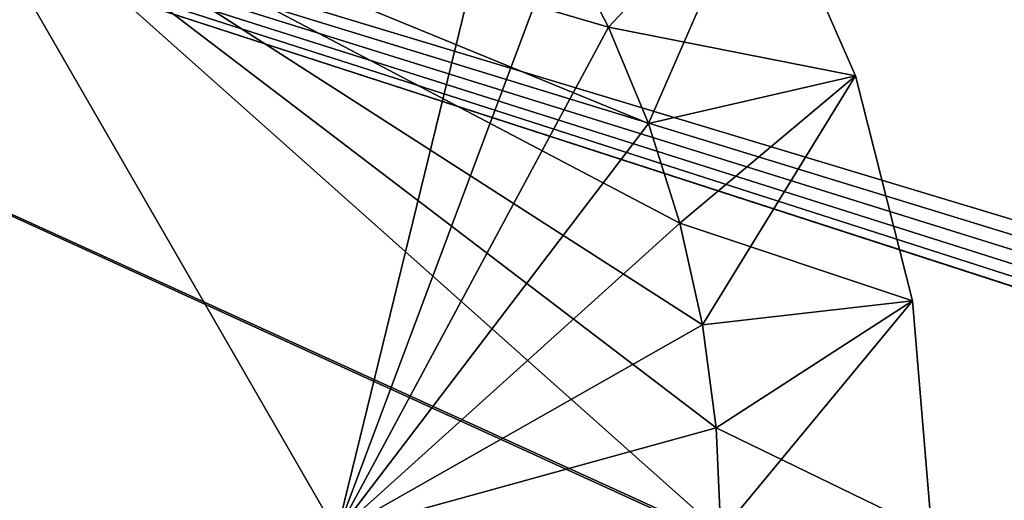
# Model space of a CAD drawing. Header units: millimetres. Extents: x -30.5 to 30.5, y -15 to 54.
# Tile 59 of 256: x -17.296 to -15.897, y 0.046 to 0.729. Entities that reach past the tile are written whole.
import ezdxf

# ---------------------------------------------------------------- set-up
doc = ezdxf.new("R2010")
doc.units = ezdxf.units.MM
doc.header["$LTSCALE"] = 65.185185
for name, color, linetype in [('189', 7, 'CONTINUOUS'), ('190', 7, 'CONTINUOUS'), ('195', 7, 'CONTINUOUS'), ('196', 7, 'CONTINUOUS'), ('200', 7, 'CONTINUOUS'), ('4', 7, 'CONTINUOUS'), ('6', 7, 'CONTINUOUS')]:
    doc.layers.add(name, color=color, linetype=linetype)

msp = doc.modelspace()

# ---------------------------------------------------------------- linework, layer by layer
at = {"layer": '189', "linetype": 'CONTINUOUS'}
for points in [[(-16.4593, 0.7184, -55), (-17.4226, 1, -55), (-16.5277, 0.85, -55), (-16.4593, 0.7184, -55)], [(-16.4025, 0.5814, -55), (-17.4226, 1, -55), (-16.4593, 0.7184, -55), (-16.4025, 0.5814, -55)], [(-16.358, 0.44, -55), (-17.4226, 1, -55), (-16.4025, 0.5814, -55), (-16.358, 0.44, -55)], [(-16.3258, 0.2952, -55), (-17.4226, 1, -55), (-16.358, 0.44, -55), (-16.3258, 0.2952, -55)], [(-16.3066, 0.1487, -55), (-17.4226, 1, -55), (-16.3258, 0.2952, -55), (-16.3066, 0.1487, -55)], [(-16.3, 0, -55), (-17.4226, 1, -55), (-16.3066, 0.1487, -55), (-16.3, 0, -55)], [(-16.8453, 0, -55), (-17.4226, 1, -55), (-16.3, 0, -55), (-16.8453, 0, -55)]]:
    msp.add_3dface(points, dxfattribs=at)
at = {"layer": '190', "linetype": 'CONTINUOUS'}
for points in [[(-16.4593, 0.7184, -55), (-16.5277, 0.85, -55), (-16.241, 0.9519, -54.7), (-16.4593, 0.7184, -55)], [(-16.1084, 0.6494, -54.7), (-16.4593, 0.7184, -55), (-16.241, 0.9519, -54.7), (-16.1084, 0.6494, -54.7)], [(-16.4025, 0.5814, -55), (-16.4593, 0.7184, -55), (-16.1084, 0.6494, -54.7), (-16.4025, 0.5814, -55)], [(-16.358, 0.44, -55), (-16.4025, 0.5814, -55), (-16.1084, 0.6494, -54.7), (-16.358, 0.44, -55)], [(-16.0273, 0.3292, -54.7), (-16.358, 0.44, -55), (-16.1084, 0.6494, -54.7), (-16.0273, 0.3292, -54.7)], [(-16.3258, 0.2952, -55), (-16.358, 0.44, -55), (-16.0273, 0.3292, -54.7), (-16.3258, 0.2952, -55)], [(-16.3066, 0.1487, -55), (-16.3258, 0.2952, -55), (-16.0273, 0.3292, -54.7), (-16.3066, 0.1487, -55)], [(-16, 0, -54.7), (-16.3066, 0.1487, -55), (-16.0273, 0.3292, -54.7), (-16, 0, -54.7)], [(-16.3, 0, -55), (-16.3066, 0.1487, -55), (-16, 0, -54.7), (-16.3, 0, -55)]]:
    msp.add_3dface(points, dxfattribs=at)
at = {"layer": '195', "linetype": 'CONTINUOUS'}
for points in [[(-17.4226, 1, 55), (-16.8453, 0, 55), (-16.6074, 0.975, 55), (-17.4226, 1, 55)], [(-16.6074, 0.975, 55), (-16.8453, 0, 55), (-16.5277, 0.85, 55), (-16.6074, 0.975, 55)], [(-16.5277, 0.85, 55), (-16.8453, 0, 55), (-16.4593, 0.7184, 55), (-16.5277, 0.85, 55)], [(-16.4593, 0.7184, 55), (-16.8453, 0, 55), (-16.4025, 0.5814, 55), (-16.4593, 0.7184, 55)], [(-16.4025, 0.5814, 55), (-16.8453, 0, 55), (-16.358, 0.44, 55), (-16.4025, 0.5814, 55)], [(-16.358, 0.44, 55), (-16.8453, 0, 55), (-16.3258, 0.2952, 55), (-16.358, 0.44, 55)], [(-16.3258, 0.2952, 55), (-16.8453, 0, 55), (-16.3066, 0.1487, 55), (-16.3258, 0.2952, 55)], [(-16.3066, 0.1487, 55), (-16.8453, 0, 55), (-16.3, 0, 55), (-16.3066, 0.1487, 55)]]:
    msp.add_3dface(points, dxfattribs=at)
at = {"layer": '196', "linetype": 'CONTINUOUS'}
for points in [[(-16.5277, 0.85, 55), (-16.4593, 0.7184, 55), (-16.241, 0.9519, 54.7), (-16.5277, 0.85, 55)], [(-16.4593, 0.7184, 55), (-16.4025, 0.5814, 55), (-16.241, 0.9519, 54.7), (-16.4593, 0.7184, 55)], [(-16.241, 0.9519, 54.7), (-16.4025, 0.5814, 55), (-16.1084, 0.6494, 54.7), (-16.241, 0.9519, 54.7)], [(-16.4025, 0.5814, 55), (-16.358, 0.44, 55), (-16.1084, 0.6494, 54.7), (-16.4025, 0.5814, 55)], [(-16.358, 0.44, 55), (-16.3258, 0.2952, 55), (-16.1084, 0.6494, 54.7), (-16.358, 0.44, 55)], [(-16.1084, 0.6494, 54.7), (-16.3258, 0.2952, 55), (-16.0273, 0.3292, 54.7), (-16.1084, 0.6494, 54.7)], [(-16.3258, 0.2952, 55), (-16.3066, 0.1487, 55), (-16.0273, 0.3292, 54.7), (-16.3258, 0.2952, 55)], [(-16.3066, 0.1487, 55), (-16.3, 0, 55), (-16.0273, 0.3292, 54.7), (-16.3066, 0.1487, 55)], [(-16.0273, 0.3292, 54.7), (-16.3, 0, 55), (-16, 0, 54.7), (-16.0273, 0.3292, 54.7)]]:
    msp.add_3dface(points, dxfattribs=at)
at = {"layer": '200', "linetype": 'CONTINUOUS'}
for points in [[(15.4814, 0.3989, 55), (15.5748, 0.788, 55), (-27.7393, 11.9607, 55), (15.4814, 0.3989, 55)], [(15.45, 0, 55), (15.4814, 0.3989, 55), (-27.7393, 11.9607, 55), (15.45, 0, 55)], [(-16.1969, 1.8031, 55), (15.45, 0, 55), (-27.7393, 11.9607, 55), (-16.1969, 1.8031, 55)], [(-15.937, 1.4989, 55), (15.45, 0, 55), (-16.1969, 1.8031, 55), (-15.937, 1.4989, 55)], [(-15.7279, 1.1577, 55), (15.45, 0, 55), (-15.937, 1.4989, 55), (-15.7279, 1.1577, 55)]]:
    msp.add_3dface(points, dxfattribs=at)
at = {"layer": '4', "color": 7, "linetype": 'CONTINUOUS'}
for points in [[(-20.05, 1.7026, 45.0026), (-5.5767, 1.7026, 45.0026), (-20.05, -14.5044, 45.144), (-20.05, 1.7026, 45.0026)], [(-5.5767, 1.7026, 45.0026), (-5.5099, -0.4996, 45.0218), (-20.05, -14.5044, 45.144), (-5.5767, 1.7026, 45.0026)]]:
    msp.add_3dface(points, dxfattribs=at)
at = {"layer": '6', "color": 7, "linetype": 'CONTINUOUS'}
for points in [[(-5.2988, -3.0376, -45.044), (-20.05, 1.7026, -45.0026), (-5.2099, -3.1172, -45.0447), (-5.2988, -3.0376, -45.044)], [(-5.364, -2.9538, -45.0432), (-20.05, 1.7026, -45.0026), (-5.2988, -3.0376, -45.044), (-5.364, -2.9538, -45.0432)], [(-5.4078, -2.8692, -45.0425), (-20.05, 1.7026, -45.0026), (-5.364, -2.9538, -45.0432), (-5.4078, -2.8692, -45.0425)], [(-5.433, -2.7867, -45.0418), (-20.05, 1.7026, -45.0026), (-5.4078, -2.8692, -45.0425), (-5.433, -2.7867, -45.0418)], [(-5.4423, -2.7079, -45.0411), (-20.05, 1.7026, -45.0026), (-5.433, -2.7867, -45.0418), (-5.4423, -2.7079, -45.0411)], [(-5.5099, -0.4996, -45.0218), (-20.05, 1.7026, -45.0026), (-5.4423, -2.7079, -45.0411), (-5.5099, -0.4996, -45.0218)], [(-5.5767, 1.7026, -45.0026), (-20.05, 1.7026, -45.0026), (-5.5099, -0.4996, -45.0218), (-5.5767, 1.7026, -45.0026)], [(-20.05, 1.7026, -45.0026), (-0.5818, -7.173, -45.0801), (-5.2099, -3.1172, -45.0447), (-20.05, 1.7026, -45.0026)], [(-0.4697, -7.2414, -45.0806), (-0.5818, -7.173, -45.0801), (-20.05, 1.7026, -45.0026), (-0.4697, -7.2414, -45.0806)], [(-20.05, -14.5044, -45.144), (-0.4697, -7.2414, -45.0806), (-20.05, 1.7026, -45.0026), (-20.05, -14.5044, -45.144)]]:
    msp.add_3dface(points, dxfattribs=at)

doc.saveas('drawing.dxf')
